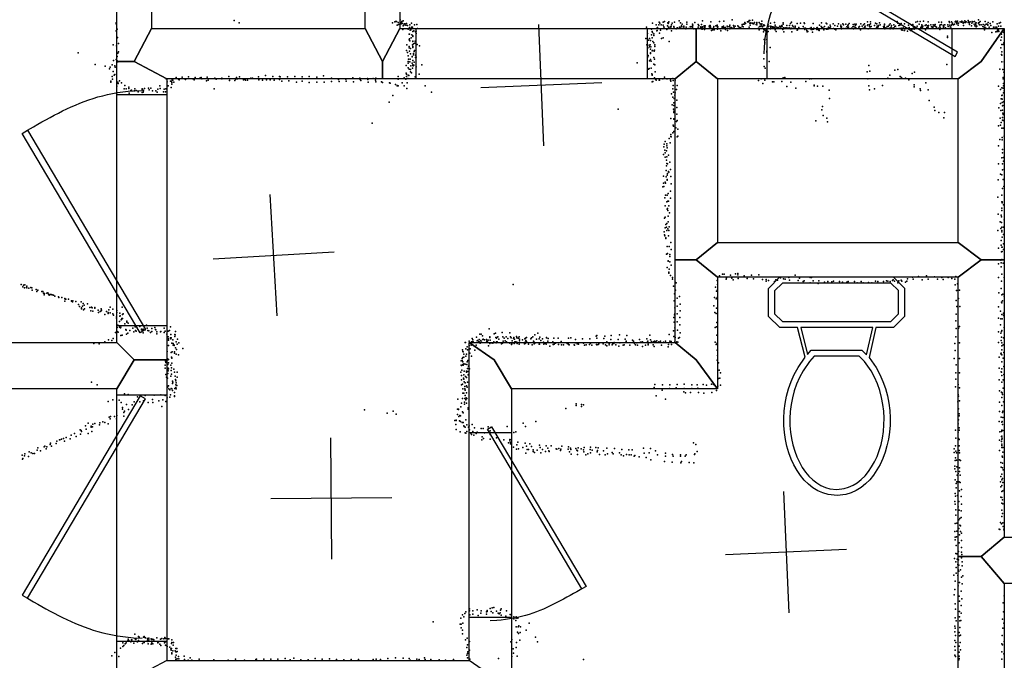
# Model space of a CAD drawing. Header units: millimetres. Extents: x 7160 to 53956, y -61034 to -3815.
# Tile 10 of 36: x 18495 to 21743, y -39020 to -36909. Entities that reach past the tile are written whole.
import ezdxf

# ---------------------------------------------------------------- set-up
doc = ezdxf.new("R2010")
doc.units = ezdxf.units.MM
for name, color, linetype in [('DOORS', 7, 'Continuous'), ('OBJECTS', 8, 'Continuous'), ('P', 9, 'Continuous'), ('PANOS', 10, 'Continuous'), ('ROOMS', 1, 'Continuous'), ('WALLS', 3, 'Continuous')]:
    doc.layers.add(name, color=color, linetype=linetype)

# ---------------------------------------------------------------- blocks, each defined once
blk = doc.blocks.new('Toilet_58')
for points in [[(-225.3, 322.7), (-187.7, 360.3)], [(-187.7, 360.3), (186.3, 360.3)], [(186.3, 360.3), (223, 323.6)], [(-179.4, 340.3), (-205.3, 314.4)], [(178, 340.3), (-179.4, 340.3)], [(203, 315.4), (178, 340.3)], [(-225.4, 230.4), (-225.3, 322.7)], [(-205.3, 314.4), (-205.4, 238.9)], [(203, 238.8), (203, 315.4)], [(223, 323.6), (223, 230.5)], [(-187.6, 193.9), (-225.4, 230.4)], [(-205.4, 238.9), (-179.5, 213.9)], [(178.1, 213.9), (203, 238.8)], [(223, 230.5), (186.4, 193.9)], [(-179.5, 213.9), (-126.8, 213.9)], [(-126.8, 213.9), (125.8, 214)], [(125.8, 214), (178.1, 213.9)], [(-129.4, 193.9), (-187.6, 193.9)], [(-104.9, 95.7), (-129.4, 193.9)], [(118.4, 194), (-119.1, 193.9)], [(-119.1, 193.9), (-96.9, 104.7)], [(97.9, 103.3), (118.4, 194)], [(128.6, 194), (106.3, 95.3)], [(186.4, 193.9), (128.6, 194)], [(-96.9, 104.7), (-84.3, 119.2)], [(-75.1, 99.2), (-90, 82.1)], [(-84.3, 119.2), (82, 119.2)], [(73.8, 99.2), (-75.1, 99.2)], [(91.7, 81.2), (73.8, 99.2)], [(82, 119.2), (97.9, 103.3)], [(0.5, -359.8), (-28.3, -356.8), (-46.1, -351.7), (-63, -344.2), (-78.8, -334.4), (-93.7, -322.7), (-107.4, -309.2), (-120, -293.9), (-131.4, -277.2), (-141.7, -259.1), (-150.6, -239.7), (-158.3, -219.2), (-164.6, -197.8), (-169.5, -175.5), (-172.9, -152.6), (-174.9, -129.1), (-175.2, -105.2), (-173.9, -81), (-170.9, -56.7), (-166.1, -32.4), (-159.5, -8.2), (-151, 15.7), (-140.6, 39.1), (-128, 62.1), (-104.9, 95.7)], [(-90, 82.1), (-111.5, 50.8), (-123, 29.5), (-132.7, 7.5), (-140.6, -14.9), (-146.8, -37.6), (-151.2, -60.5), (-154, -83.4), (-155.2, -106.2), (-154.9, -128.8), (-153, -150.9), (-149.7, -172.5), (-145.1, -193.5), (-139.1, -213.6), (-131.9, -232.7), (-123.5, -250.6), (-114, -267.3), (-103.5, -282.6), (-92, -296.4), (-79.7, -308.4), (-66.5, -318.7), (-52.6, -327.1), (-38, -333.4), (-22.8, -337.6), (0.4, -339.7)], [(0.4, -339.7), (23.7, -337.3), (38.9, -332.9), (53.5, -326.4), (67.4, -317.9), (80.5, -307.5), (92.9, -295.3), (104.4, -281.4), (114.8, -266), (124.3, -249.3), (132.7, -231.2), (139.8, -212.1), (145.8, -192), (150.4, -171.1), (153.7, -149.5), (155.5, -127.4), (155.9, -105), (154.7, -82.3), (152, -59.5), (147.6, -36.8), (141.5, -14.2), (133.7, 8), (124.1, 29.7), (112.8, 50.6), (91.7, 81.2)], [(106.3, 95.3), (129.3, 62), (141.7, 39.2), (152, 16.1), (160.4, -7.6), (166.9, -31.5), (171.6, -55.7), (174.6, -79.9), (175.9, -103.9), (175.5, -127.7), (173.6, -151.2), (170.2, -174.1), (165.3, -196.3), (159, -217.7), (151.4, -238.2), (142.5, -257.6), (132.3, -275.8), (120.9, -292.7), (108.3, -308), (94.6, -321.7), (79.9, -333.5), (64, -343.4), (47.2, -351.1), (29.4, -356.5), (0.5, -359.8)]]:
    blk.add_lwpolyline(points)
blk = doc.blocks.new('1-Standard_3D')
for points in [[(-403.982, 5.64828), (253.382, 394.931), (263.573, 377.722), (-393.791, -11.5606), (-403.982, 5.64828)], [(263.573, 377.722), (275.367, 357.142), (283.15, 343.495), (290.844, 329.879), (298.429, 316.269), (305.882, 302.642), (313.184, 288.973), (320.313, 275.239), (327.249, 261.416), (333.971, 247.479), (340.456, 233.405), (346.686, 219.17), (352.638, 204.75), (358.291, 190.121), (363.626, 175.258), (368.62, 160.139), (373.253, 144.738), (377.503, 129.032), (381.351, 112.998), (384.774, 96.6102), (387.752, 79.8457), (390.265, 62.6802), (392.29, 45.0899), (393.807, 27.0508), (395.085, -0.90191)]]:
    blk.add_lwpolyline(points)

msp = doc.modelspace()

# ---------------------------------------------------------------- linework, layer by layer
at = {"layer": 'DOORS'}
for points in [[(19802.7, -36937.9), (20564.7, -36937.9), (20564.7, -37103.1), (19802.7, -37103.1), (19802.7, -36937.9)], [(20960.5, -36937.9), (21570.1, -36937.9), (21570.1, -37103.1), (20960.5, -37103.1), (20960.5, -36937.9)], [(18815, -37917.6), (18815, -37155.6), (18980.2, -37155.6), (18980.2, -37917.6), (18815, -37917.6)], [(18815, -38958.5), (18815, -38145.7), (18980.2, -38145.7), (18980.2, -38958.5), (18815, -38958.5)], [(19977.1, -38878.8), (19977.1, -38269.2), (20116.8, -38269.2), (20116.8, -38878.8), (19977.1, -38878.8)]]:
    msp.add_lwpolyline(points, dxfattribs=at)
at = {"layer": 'P'}
for p in [(18813, -36919), (18813, -36922), (19202, -36911), (19219, -36919), (19725, -36919), (19732, -36916), (19734, -36914), (19738, -36915), (19740, -36927), (19743, -36918), (19744, -36924), (19749, -36923), (19750, -36909), (19751, -36918), (19753, -36922), (19755, -36914), (19755, -36919), (19756, -36921), (19760, -36912), (19760, -36929), (19762, -36927), (19763, -36922), (19765, -36922), (19768, -36927), (19771, -36921), (19774, -36928), (19782, -36926), (19787, -36920), (19797, -36926), (19805, -36924), (20582, -36920), (20594, -36925), (20603, -36926), (20604, -36917), (20606, -36920), (20611, -36926), (20617, -36917), (20617, -36927), (20622, -36914), (20632, -36929), (20633, -36919), (20634, -36921), (20635, -36919), (20636, -36916), (20645, -36926), (20647, -36920), (20655, -36917), (20670, -36912), (20674, -36919), (20678, -36929), (20680, -36923), (20685, -36930), (20695, -36917), (20695, -36923), (20714, -36923), (20715, -36927), (20722, -36918), (20733, -36924), (20735, -36928), (20744, -36924), (20747, -36912), (20753, -36929), (20753, -36930), (20756, -36929), (20769, -36930), (20771, -36928), (20772, -36928), (20775, -36916), (20791, -36929), (20795, -36927), (20795, -36930), (20803, -36914), (20816, -36930), (20817, -36913), (20828, -36930), (20837, -36927), (20845, -36909), (20849, -36928), (20851, -36930), (20855, -36930), (20864, -36929), (20878, -36924), (20878, -36930), (20882, -36923), (20884, -36923), (20887, -36918), (20887, -36918), (20889, -36921), (20895, -36916), (20899, -36916), (20901, -36911), (20901, -36912), (20903, -36911), (20903, -36920), (20904, -36927), (20906, -36919), (20906, -36920), (20912, -36910), (20912, -36920), (20914, -36922), (20915, -36921), (20916, -36922), (20919, -36918), (20924, -36924), (20926, -36918), (20926, -36920), (20926, -36925), (20934, -36918), (20937, -36922), (20941, -36927), (20943, -36913), (20943, -36922), (20943, -36923), (20947, -36929), (20949, -36925), (20952, -36928), (20961, -36930), (20964, -36925), (20970, -36930), (20971, -36920), (20985, -36918), (20987, -36927), (21002, -36930), (21009, -36928), (21010, -36930), (21013, -36919), (21013, -36923), (21025, -36928), (21034, -36928), (21037, -36921), (21041, -36917), (21044, -36928), (21053, -36930), (21059, -36921), (21070, -36920), (21083, -36919), (21084, -36921), (21112, -36921), (21133, -36927), (21140, -36919), (21155, -36920), (21157, -36922), (21168, -36927), (21178, -36922), (21184, -36928), (21192, -36930), (21196, -36922), (21203, -36927), (21210, -36922), (21212, -36926), (21220, -36923), (21226, -36928), (21228, -36925), (21231, -36921), (21244, -36924), (21250, -36923), (21252, -36926), (21252, -36928), (21254, -36923), (21269, -36922), (21274, -36930), (21278, -36925), (21281, -36922), (21284, -36930), (21291, -36916), (21291, -36928), (21293, -36925), (21298, -36925), (21301, -36916), (21301, -36922), (21315, -36928), (21318, -36920), (21321, -36922), (21322, -36922), (21323, -36930), (21328, -36928), (21331, -36919), (21333, -36926), (21348, -36923), (21348, -36926), (21363, -36927), (21366, -36922), (21371, -36928), (21378, -36925), (21384, -36930), (21389, -36915), (21391, -36920), (21395, -36928), (21398, -36927), (21403, -36921), (21414, -36922), (21427, -36927), (21437, -36927), (21441, -36924), (21451, -36917), (21455, -36930), (21456, -36914), (21462, -36923), (21465, -36915), (21471, -36925), (21474, -36930), (21476, -36913), (21482, -36928), (21485, -36926), (21489, -36929), (21492, -36916), (21492, -36930), (21493, -36928), (21500, -36926), (21508, -36926), (21510, -36927), (21511, -36929), (21514, -36925), (21515, -36924), (21527, -36917), (21530, -36927), (21532, -36926), (21536, -36917), (21536, -36924), (21541, -36929), (21544, -36926), (21547, -36926), (21556, -36926), (21561, -36914), (21562, -36918), (21563, -36927), (21568, -36927), (21569, -36916), (21571, -36923), (21572, -36920), (21575, -36926), (21578, -36923), (21581, -36916), (21583, -36913), (21585, -36915), (21585, -36919), (21586, -36914), (21586, -36922), (21587, -36919), (21588, -36913), (21591, -36927), (21592, -36920), (21597, -36916), (21602, -36917), (21603, -36913), (21607, -36917), (21607, -36920), (21608, -36928), (21612, -36912), (21612, -36918), (21615, -36918), (21617, -36916), (21623, -36918), (21624, -36911), (21625, -36916), (21627, -36919), (21628, -36924), (21630, -36916), (21635, -36929), (21636, -36920), (21637, -36915), (21639, -36916), (21643, -36923), (21644, -36915), (21646, -36929), (21648, -36923), (21648, -36923), (21649, -36919), (21649, -36926), (21650, -36919), (21652, -36930), (21658, -36909), (21658, -36919), (21658, -36921), (21660, -36918), (21661, -36926), (21663, -36915), (21666, -36925), (21666, -36926), (21673, -36924), (21679, -36927), (21680, -36914), (21683, -36923), (21686, -36923), (21688, -36925), (21688, -36927), (21690, -36918), (21696, -36921), (21698, -36928), (21705, -36916), (21719, -36922), (21724, -36930), (21726, -36920), (21730, -36918), (21731, -36930), (18813, -36945), (18814, -36948), (18816, -36940), (19758, -36941), (19776, -36940), (19779, -36956), (19781, -36934), (19781, -36956), (19783, -36943), (19785, -36942), (19787, -36933), (19788, -36959), (19790, -36933), (19791, -36947), (19791, -36962), (19795, -36945), (19800, -36949), (19803, -36946), (19803, -36954), (19807, -36938), (20562, -36933), (20566, -36954), (20579, -36940), (20579, -36958), (20581, -36947), (20582, -36951), (20587, -36955), (20587, -36961), (20595, -36938), (20596, -36945), (20597, -36944), (20599, -36934), (20605, -36953), (20609, -36943), (20619, -36932), (20621, -36937), (20629, -36941), (20635, -36933), (20640, -36933), (20643, -36931), (20644, -36932), (20645, -36945), (20652, -36932), (20653, -36931), (20654, -36937), (20655, -36938), (20660, -36939), (20662, -36937), (20665, -36935), (20671, -36933), (20673, -36933), (20679, -36932), (20686, -36933), (20692, -36939), (20693, -36933), (20700, -36938), (20706, -36932), (20707, -36932), (20710, -36931), (20710, -36931), (20714, -36931), (20714, -36934), (20718, -36939), (20724, -36939), (20733, -36933), (20741, -36933), (20742, -36932), (20742, -36933), (20742, -36934), (20744, -36939), (20745, -36933), (20746, -36940), (20747, -36932), (20748, -36935), (20754, -36941), (20755, -36933), (20755, -36936), (20768, -36938), (20770, -36938), (20771, -36935), (20773, -36935), (20774, -36932), (20774, -36935), (20777, -36944), (20781, -36942), (20783, -36935), (20784, -36931), (20786, -36942), (20797, -36935), (20797, -36940), (20798, -36932), (20805, -36939), (20808, -36945), (20812, -36932), (20812, -36933), (20812, -36937), (20817, -36934), (20823, -36934), (20823, -36941), (20830, -36944), (20831, -36932), (20836, -36931), (20837, -36939), (20838, -36936), (20842, -36934), (20847, -36937), (20849, -36937), (20852, -36935), (20866, -36932), (20870, -36934), (20874, -36935), (20881, -36932), (20901, -36933), (20932, -36937), (20934, -36942), (20935, -36931), (20939, -36931), (20945, -36932), (20948, -36949), (20949, -36942), (20953, -36940), (20954, -36944), (20962, -36949), (20964, -36931), (20964, -36947), (20965, -36938), (20971, -36939), (20973, -36934), (20975, -36931), (20979, -36932), (20979, -36934), (20983, -36933), (20986, -36933), (20987, -36942), (20989, -36932), (20990, -36948), (20993, -36934), (20997, -36938), (20999, -36934), (21006, -36931), (21006, -36933), (21011, -36938), (21012, -36941), (21014, -36935), (21015, -36949), (21020, -36935), (21025, -36935), (21029, -36938), (21033, -36935), (21036, -36938), (21039, -36939), (21040, -36937), (21042, -36949), (21046, -36932), (21050, -36938), (21053, -36933), (21059, -36943), (21060, -36940), (21060, -36942), (21065, -36934), (21079, -36931), (21083, -36936), (21085, -36941), (21087, -36937), (21090, -36939), (21091, -36944), (21092, -36949), (21095, -36948), (21101, -36938), (21106, -36934), (21106, -36941), (21109, -36941), (21110, -36950), (21113, -36940), (21114, -36936), (21124, -36935), (21124, -36941), (21125, -36934), (21127, -36937), (21130, -36942), (21132, -36939), (21132, -36944), (21133, -36939), (21139, -36931), (21141, -36935), (21144, -36934), (21147, -36942), (21149, -36931), (21156, -36940), (21158, -36938), (21160, -36940), (21163, -36933), (21164, -36938), (21167, -36935), (21169, -36932), (21179, -36938), (21184, -36940), (21187, -36940), (21187, -36942), (21203, -36931), (21205, -36935), (21206, -36932), (21206, -36936), (21206, -36939), (21213, -36938), (21219, -36938), (21223, -36932), (21226, -36934), (21229, -36933), (21229, -36938), (21239, -36937), (21243, -36932), (21245, -36939), (21246, -36931), (21251, -36934), (21254, -36937), (21263, -36933), (21265, -36931), (21268, -36942), (21277, -36936), (21283, -36932), (21283, -36934), (21286, -36938), (21294, -36939), (21298, -36931), (21300, -36936), (21303, -36931), (21321, -36935), (21321, -36938), (21323, -36932), (21323, -36935), (21324, -36934), (21326, -36936), (21327, -36931), (21344, -36931), (21345, -36935), (21346, -36931), (21349, -36939), (21350, -36935), (21354, -36936), (21356, -36931), (21360, -36931), (21365, -36936), (21366, -36939), (21370, -36933), (21375, -36937), (21376, -36937), (21376, -36939), (21378, -36935), (21382, -36931), (21386, -36938), (21396, -36938), (21402, -36937), (21404, -36942), (21406, -36939), (21406, -36943), (21409, -36935), (21412, -36944), (21414, -36944), (21416, -36939), (21419, -36938), (21423, -36946), (21426, -36938), (21429, -36934), (21433, -36944), (21438, -36941), (21442, -36931), (21443, -36937), (21445, -36940), (21447, -36933), (21448, -36937), (21467, -36934), (21467, -36936), (21470, -36931), (21470, -36936), (21473, -36935), (21483, -36942), (21487, -36934), (21487, -36937), (21492, -36935), (21502, -36932), (21507, -36932), (21507, -36934), (21516, -36931), (21519, -36933), (21526, -36936), (21530, -36932), (21530, -36941), (21532, -36937), (21541, -36936), (21543, -36932), (21549, -36935), (21555, -36963), (21557, -36931), (21564, -36932), (21566, -36933), (21650, -36932), (21672, -36931), (21676, -36933), (21677, -36942), (21679, -36933), (21682, -36936), (21693, -36933), (21701, -36951), (21707, -36933), (21713, -36933), (21715, -36949), (21717, -36933), (21718, -36935), (21719, -36947), (21720, -36943), (21720, -36947), (21723, -36943), (21725, -36948), (21733, -36956), (21735, -36949), (21738, -36949), (21741, -36951), (18803, -36992), (18814, -36995), (18815, -36969), (18817, -36967), (18821, -36987), (19772, -36991), (19779, -36975), (19781, -36972), (19782, -36978), (19786, -36968), (19790, -36992), (19791, -36979), (19792, -36964), (19792, -36980), (19794, -36988), (19798, -36986), (19799, -36979), (19806, -36990), (19813, -36995), (20560, -36971), (20564, -36992), (20569, -36976), (20571, -36993), (20572, -36971), (20574, -36992), (20575, -36977), (20581, -36968), (20583, -36981), (20587, -36985), (20590, -36991), (20612, -36971), (20617, -36968), (20637, -36981), (20950, -36974), (20953, -36985), (20959, -36974), (21555, -36967), (21731, -36976), (21733, -36966), (21735, -36990), (21739, -36990), (21741, -36985), (18688, -37018), (18818, -37019), (18821, -37014), (19771, -37010), (19774, -37017), (19776, -37028), (19779, -36997), (19779, -37001), (19781, -37012), (19784, -37004), (19784, -37021), (19791, -37000), (19792, -36997), (19794, -37020), (19794, -37024), (19796, -37013), (19797, -37010), (19800, -37025), (20567, -37001), (20568, -37027), (20572, -36998), (20575, -37020), (20576, -37006), (20576, -37018), (20577, -36998), (20581, -37011), (20582, -37010), (20588, -37012), (20589, -37009), (20590, -36997), (20959, -37012), (20959, -37016), (20970, -37000), (21731, -37001), (21733, -37023), (21734, -37015), (21734, -37026), (18744, -37056), (18800, -37057), (18804, -37043), (18813, -37040), (18816, -37030), (18816, -37044), (18818, -37047), (19770, -37060), (19776, -37046), (19776, -37052), (19777, -37039), (19782, -37048), (19783, -37039), (19789, -37030), (19789, -37031), (19789, -37052), (19791, -37057), (19791, -37060), (19792, -37043), (19795, -37059), (19796, -37049), (19800, -37033), (19803, -37032), (19821, -37057), (20532, -37051), (20567, -37031), (20572, -37044), (20576, -37040), (20578, -37045), (20586, -37033), (20587, -37055), (20589, -37039), (20590, -37057), (20949, -37038), (20967, -37046), (21296, -37060), (21553, -37056), (21734, -37048), (21742, -37047), (18777, -37062), (18791, -37071), (18793, -37065), (18803, -37079), (18806, -37091), (18809, -37061), (18809, -37089), (18810, -37065), (19306, -37093), (19770, -37085), (19771, -37088), (19776, -37067), (19776, -37091), (19778, -37093), (19779, -37072), (19784, -37073), (19784, -37081), (19785, -37061), (19787, -37084), (19790, -37068), (19793, -37061), (19802, -37064), (19812, -37088), (20569, -37072), (20571, -37069), (20578, -37068), (20580, -37087), (20581, -37089), (20581, -37092), (20591, -37081), (20951, -37063), (20954, -37068), (21290, -37080), (21299, -37078), (21365, -37092), (21382, -37075), (21391, -37073), (21439, -37086), (21446, -37082), (21728, -37072), (21738, -37073), (21741, -37082), (18795, -37111), (18795, -37115), (18800, -37096), (18801, -37105), (18817, -37118), (18818, -37114), (18819, -37119), (18824, -37110), (18830, -37117), (18978, -37103), (18981, -37113), (18992, -37111), (18995, -37111), (18997, -37116), (18997, -37121), (18998, -37106), (19000, -37108), (19003, -37114), (19011, -37099), (19018, -37105), (19021, -37107), (19031, -37098), (19041, -37105), (19042, -37106), (19052, -37097), (19066, -37104), (19070, -37107), (19073, -37099), (19090, -37100), (19093, -37099), (19095, -37103), (19111, -37110), (19113, -37098), (19116, -37108), (19138, -37101), (19143, -37105), (19161, -37101), (19162, -37104), (19185, -37096), (19187, -37109), (19188, -37103), (19204, -37109), (19208, -37105), (19210, -37099), (19213, -37104), (19220, -37097), (19233, -37107), (19235, -37105), (19240, -37108), (19246, -37108), (19257, -37101), (19259, -37102), (19263, -37101), (19282, -37097), (19284, -37107), (19296, -37108), (19309, -37107), (19321, -37107), (19330, -37096), (19334, -37108), (19352, -37096), (19352, -37106), (19354, -37097), (19359, -37111), (19378, -37097), (19383, -37110), (19402, -37096), (19408, -37115), (19426, -37111), (19427, -37097), (19450, -37096), (19450, -37116), (19475, -37098), (19475, -37114), (19497, -37094), (19499, -37115), (19523, -37101), (19523, -37112), (19546, -37106), (19548, -37112), (19571, -37105), (19572, -37111), (19594, -37100), (19596, -37113), (19617, -37101), (19618, -37106), (19620, -37109), (19642, -37102), (19643, -37106), (19644, -37114), (19661, -37102), (19668, -37108), (19669, -37101), (19669, -37113), (19688, -37113), (19692, -37116), (19715, -37117), (19717, -37118), (19734, -37122), (19740, -37125), (19743, -37096), (19743, -37105), (19756, -37117), (19763, -37100), (19768, -37105), (19771, -37096), (19773, -37117), (19775, -37102), (19799, -37097), (20581, -37113), (20583, -37112), (20589, -37100), (20592, -37105), (20594, -37108), (20604, -37108), (20605, -37108), (20616, -37104), (20622, -37098), (20629, -37104), (20630, -37104), (20641, -37108), (20643, -37111), (20649, -37102), (20650, -37109), (20650, -37125), (20657, -37108), (20932, -37109), (20941, -37103), (20946, -37119), (20953, -37108), (20978, -37113), (20982, -37113), (21009, -37112), (21013, -37100), (21019, -37099), (21039, -37115), (21088, -37112), (21100, -37103), (21106, -37103), (21115, -37124), (21293, -37103), (21341, -37125), (21359, -37101), (21399, -37096), (21404, -37099), (21417, -37101), (21428, -37107), (21445, -37123), (21484, -37117), (21739, -37099), (21739, -37104), (21740, -37119), (18815, -37128), (18839, -37136), (18842, -37126), (18846, -37137), (18855, -37131), (18855, -37135), (18856, -37151), (18861, -37142), (18864, -37141), (18873, -37143), (18874, -37136), (18879, -37142), (18885, -37146), (18899, -37137), (18899, -37139), (18899, -37149), (18901, -37140), (18902, -37147), (18903, -37143), (18903, -37143), (18906, -37135), (18919, -37134), (18922, -37140), (18927, -37134), (18933, -37143), (18944, -37143), (18948, -37148), (18950, -37138), (18957, -37127), (18958, -37135), (18969, -37146), (18971, -37138), (18976, -37146), (18977, -37137), (18984, -37127), (18994, -37132), (19136, -37137), (19740, -37127), (19743, -37127), (19763, -37127), (19772, -37135), (19832, -37127), (19853, -37148), (20645, -37153), (20649, -37137), (20651, -37147), (20656, -37157), (20657, -37150), (20661, -37139), (20663, -37126), (21025, -37129), (21055, -37134), (21116, -37127), (21126, -37128), (21144, -37128), (21165, -37141), (21296, -37127), (21298, -37140), (21315, -37137), (21445, -37130), (21465, -37137), (21466, -37142), (21491, -37140), (21724, -37128), (21730, -37139), (21734, -37133), (21736, -37157), (21739, -37134), (21740, -37127), (21740, -37150), (21742, -37143), (19714, -37180), (19726, -37158), (20647, -37189), (20649, -37164), (20652, -37183), (20654, -37168), (20662, -37174), (21166, -37168), (21495, -37175), (21730, -37185), (21732, -37169), (21734, -37170), (21735, -37158), (21736, -37171), (21736, -37182), (21740, -37179), (20469, -37204), (20651, -37204), (20652, -37210), (20653, -37191), (20653, -37214), (20656, -37216), (20662, -37198), (20662, -37220), (21141, -37206), (21143, -37195), (21511, -37197), (21513, -37208), (21527, -37215), (21545, -37215), (21725, -37199), (21731, -37208), (21737, -37192), (21737, -37207), (21738, -37191), (21738, -37217), (21739, -37221), (19657, -37250), (20643, -37234), (20652, -37237), (20653, -37235), (20661, -37244), (20664, -37241), (21121, -37242), (21145, -37224), (21157, -37233), (21159, -37245), (21543, -37232), (21729, -37233), (21732, -37248), (21737, -37231), (21737, -37240), (21739, -37241), (20643, -37287), (20649, -37282), (20650, -37256), (20651, -37260), (20653, -37277), (20659, -37265), (20666, -37269), (21723, -37259), (21730, -37256), (21734, -37266), (21739, -37266), (20621, -37319), (20624, -37310), (20629, -37318), (20637, -37300), (20640, -37314), (20643, -37294), (20644, -37295), (20663, -37295), (20666, -37293), (21728, -37304), (21736, -37297), (21736, -37305), (21742, -37292), (20619, -37328), (20623, -37339), (20624, -37347), (20628, -37341), (20629, -37324), (20631, -37331), (21723, -37324), (21737, -37337), (21737, -37347), (20618, -37353), (20624, -37362), (20628, -37372), (20629, -37361), (20629, -37383), (20632, -37384), (20635, -37355), (20639, -37378), (21723, -37384), (21735, -37364), (21737, -37384), (21740, -37363), (21740, -37375), (20627, -37406), (20628, -37390), (20632, -37416), (20635, -37409), (20636, -37411), (20642, -37402), (21737, -37404), (21742, -37401), (20618, -37424), (20618, -37448), (20624, -37444), (20625, -37448), (20627, -37427), (20631, -37421), (20631, -37435), (20631, -37438), (20643, -37426), (20644, -37450), (21722, -37437), (21730, -37418), (21734, -37420), (21739, -37435), (20616, -37460), (20619, -37459), (20634, -37482), (20641, -37474), (21737, -37465), (21741, -37459), (20623, -37496), (20625, -37487), (20629, -37509), (20631, -37487), (20633, -37507), (20635, -37507), (20641, -37497), (21721, -37494), (21735, -37487), (21735, -37509), (21736, -37509), (21736, -37512), (20624, -37522), (20630, -37533), (20632, -37531), (20633, -37538), (20636, -37522), (20638, -37545), (21734, -37538), (21735, -37530), (21740, -37519), (20622, -37563), (20624, -37560), (20629, -37580), (20634, -37556), (20634, -37575), (21722, -37550), (21729, -37575), (21732, -37553), (21733, -37558), (21733, -37577), (21742, -37568), (20621, -37608), (20624, -37595), (20626, -37584), (20628, -37592), (20629, -37604), (20633, -37598), (20636, -37603), (20637, -37591), (21721, -37603), (21731, -37597), (21734, -37592), (21734, -37608), (21735, -37603), (21740, -37592), (20622, -37618), (20623, -37621), (20626, -37628), (20626, -37630), (20635, -37621), (20643, -37643), (21732, -37637), (21736, -37625), (21740, -37617), (20631, -37656), (20637, -37656), (20637, -37656), (20644, -37666), (21724, -37662), (21732, -37652), (21733, -37674), (21734, -37658), (21736, -37658), (21736, -37673), (21740, -37647), (21740, -37666), (20628, -37681), (20630, -37680), (20632, -37679), (20634, -37703), (20634, -37705), (20639, -37683), (20639, -37689), (20639, -37707), (21731, -37701), (21732, -37710), (21735, -37699), (20630, -37725), (20636, -37741), (20637, -37731), (20644, -37718), (21724, -37713), (21732, -37723), (21739, -37711), (20636, -37744), (20641, -37752), (20648, -37759), (20648, -37764), (20657, -37774), (20796, -37768), (20803, -37753), (20813, -37747), (20819, -37748), (20825, -37764), (20826, -37760), (20840, -37751), (20844, -37761), (20848, -37766), (20856, -37746), (20864, -37745), (20864, -37750), (20865, -37762), (20885, -37753), (20894, -37762), (20909, -37751), (20915, -37763), (20933, -37750), (20945, -37765), (20957, -37765), (20957, -37770), (20965, -37768), (20985, -37772), (20989, -37766), (20994, -37767), (21004, -37760), (21014, -37763), (21020, -37764), (21032, -37758), (21034, -37767), (21053, -37751), (21063, -37768), (21067, -37761), (21079, -37772), (21082, -37769), (21102, -37758), (21107, -37759), (21112, -37769), (21131, -37769), (21150, -37774), (21161, -37772), (21174, -37773), (21179, -37770), (21199, -37772), (21209, -37774), (21223, -37774), (21228, -37772), (21249, -37772), (21270, -37772), (21295, -37775), (21318, -37770), (21325, -37772), (21344, -37772), (21354, -37769), (21358, -37771), (21366, -37772), (21374, -37768), (21376, -37766), (21381, -37771), (21395, -37769), (21403, -37767), (21405, -37770), (21417, -37774), (21421, -37770), (21423, -37763), (21440, -37757), (21442, -37764), (21460, -37755), (21472, -37766), (21486, -37753), (21491, -37764), (21512, -37756), (21522, -37764), (21537, -37758), (21541, -37765), (21558, -37758), (21570, -37762), (21580, -37764), (21583, -37755), (21723, -37758), (21733, -37771), (21735, -37748), (21742, -37758), (18499, -37782), (18505, -37789), (18507, -37784), (18511, -37792), (18512, -37783), (18517, -37791), (18518, -37787), (18518, -37793), (18525, -37794), (18531, -37791), (18535, -37793), (18536, -37800), (18549, -37798), (18551, -37805), (18554, -37800), (18568, -37805), (18571, -37805), (20122, -37781), (20651, -37787), (20658, -37800), (20660, -37776), (20790, -37790), (20793, -37803), (20797, -37782), (20797, -37799), (21102, -37776), (21129, -37778), (21257, -37776), (21277, -37776), (21306, -37776), (21392, -37776), (21581, -37783), (21585, -37801), (21588, -37779), (21595, -37800), (21732, -37795), (18573, -37810), (18575, -37816), (18577, -37811), (18584, -37810), (18588, -37809), (18590, -37813), (18592, -37817), (18595, -37814), (18599, -37814), (18602, -37816), (18606, -37817), (18610, -37820), (18623, -37822), (18624, -37824), (18634, -37824), (18643, -37828), (18643, -37836), (18645, -37830), (18647, -37830), (18656, -37830), (18665, -37835), (18666, -37837), (18669, -37839), (18670, -37835), (18680, -37838), (18697, -37839), (20654, -37835), (20655, -37812), (20663, -37827), (20671, -37821), (20787, -37824), (20792, -37829), (20796, -37824), (21584, -37834), (21592, -37828), (21725, -37809), (21733, -37840), (21734, -37816), (21737, -37835), (21738, -37813), (21742, -37820), (18689, -37848), (18692, -37854), (18698, -37858), (18699, -37862), (18702, -37853), (18704, -37844), (18705, -37865), (18707, -37850), (18708, -37862), (18718, -37845), (18726, -37857), (18729, -37868), (18731, -37856), (18734, -37858), (18736, -37869), (18742, -37857), (18743, -37860), (18753, -37866), (18760, -37870), (18762, -37869), (18763, -37862), (18764, -37866), (18781, -37871), (18789, -37865), (18793, -37856), (18802, -37863), (18815, -37867), (18833, -37856), (20656, -37858), (20664, -37853), (20673, -37846), (20673, -37868), (20784, -37852), (20793, -37860), (21586, -37854), (21596, -37854), (21724, -37855), (21730, -37869), (21734, -37842), (18755, -37874), (18776, -37880), (18786, -37874), (18787, -37877), (18793, -37875), (18802, -37878), (18804, -37883), (18814, -37888), (18814, -37893), (18815, -37874), (18824, -37903), (18825, -37876), (18825, -37886), (18826, -37885), (18829, -37898), (18830, -37897), (18832, -37894), (18834, -37880), (18834, -37894), (18836, -37878), (18848, -37902), (20653, -37890), (20655, -37882), (20656, -37878), (20663, -37878), (20664, -37905), (20672, -37890), (20788, -37874), (20792, -37877), (21583, -37901), (21584, -37879), (21723, -37892), (21731, -37895), (21734, -37880), (21736, -37895), (21740, -37876), (21740, -37883), (21742, -37888), (18816, -37923), (18816, -37937), (18818, -37916), (18824, -37922), (18827, -37924), (18828, -37922), (18842, -37911), (18845, -37930), (18846, -37932), (18848, -37906), (18852, -37909), (18858, -37933), (18868, -37925), (18876, -37921), (18877, -37921), (18877, -37933), (18879, -37935), (18891, -37920), (18896, -37929), (18896, -37931), (18900, -37932), (18902, -37929), (18909, -37931), (18913, -37916), (18915, -37926), (18917, -37933), (18921, -37934), (18930, -37927), (18931, -37937), (18940, -37923), (18943, -37930), (18944, -37931), (18960, -37936), (18960, -37937), (18971, -37925), (18975, -37935), (18984, -37935), (18989, -37933), (18992, -37921), (19009, -37937), (20043, -37928), (20651, -37934), (20654, -37906), (20656, -37924), (20665, -37932), (20672, -37914), (20789, -37923), (20793, -37921), (20794, -37907), (21584, -37927), (21592, -37925), (21595, -37920), (21730, -37914), (21733, -37936), (21735, -37933), (21742, -37923), (18776, -37970), (18788, -37964), (18799, -37966), (18803, -37960), (18811, -37940), (18815, -37939), (18819, -37939), (18828, -37950), (18833, -37949), (18847, -37945), (18851, -37942), (18871, -37938), (18902, -37941), (18926, -37940), (18947, -37938), (18947, -37944), (18959, -37938), (18971, -37940), (18980, -37945), (18984, -37954), (18985, -37961), (18986, -37965), (18992, -37957), (18993, -37946), (18993, -37961), (18994, -37957), (19000, -37964), (19006, -37946), (19006, -37953), (19008, -37948), (19015, -37962), (19977, -37968), (19985, -37970), (19987, -37960), (19988, -37970), (19990, -37964), (20002, -37955), (20004, -37967), (20005, -37966), (20009, -37969), (20010, -37963), (20013, -37945), (20016, -37966), (20017, -37945), (20021, -37951), (20022, -37963), (20024, -37962), (20028, -37964), (20034, -37963), (20036, -37968), (20038, -37970), (20040, -37965), (20046, -37954), (20046, -37956), (20047, -37965), (20060, -37944), (20064, -37942), (20065, -37956), (20067, -37959), (20067, -37970), (20069, -37956), (20070, -37970), (20072, -37954), (20075, -37962), (20086, -37940), (20088, -37954), (20090, -37968), (20093, -37958), (20096, -37967), (20099, -37954), (20105, -37960), (20111, -37941), (20114, -37954), (20116, -37957), (20119, -37967), (20124, -37960), (20125, -37956), (20127, -37962), (20134, -37953), (20135, -37957), (20139, -37959), (20142, -37954), (20143, -37962), (20143, -37967), (20153, -37964), (20161, -37961), (20163, -37958), (20164, -37966), (20166, -37956), (20166, -37969), (20181, -37961), (20183, -37957), (20187, -37954), (20190, -37968), (20194, -37948), (20200, -37962), (20204, -37942), (20208, -37961), (20210, -37955), (20214, -37966), (20219, -37961), (20232, -37957), (20233, -37956), (20237, -37968), (20238, -37960), (20257, -37958), (20271, -37959), (20281, -37969), (20305, -37959), (20313, -37957), (20328, -37963), (20351, -37961), (20375, -37961), (20396, -37952), (20398, -37950), (20399, -37958), (20422, -37960), (20425, -37952), (20445, -37963), (20446, -37950), (20469, -37963), (20473, -37947), (20492, -37962), (20495, -37968), (20498, -37950), (20516, -37965), (20519, -37968), (20539, -37963), (20563, -37961), (20566, -37970), (20567, -37968), (20573, -37949), (20575, -37964), (20579, -37969), (20589, -37968), (20593, -37969), (20596, -37967), (20603, -37970), (20609, -37968), (20625, -37968), (20637, -37946), (20639, -37968), (20644, -37969), (20653, -37953), (20657, -37956), (20662, -37970), (20668, -37959), (20671, -37956), (20673, -37941), (20794, -37949), (21583, -37954), (21724, -37938), (21731, -37942), (21732, -37966), (21733, -37955), (21740, -37957), (18739, -37976), (18757, -37977), (18981, -38002), (18985, -37983), (18997, -37975), (19001, -37976), (19001, -37981), (19002, -37979), (19004, -37981), (19004, -37983), (19009, -37990), (19011, -37971), (19012, -37996), (19014, -37978), (19020, -37974), (19033, -37993), (19955, -37997), (19956, -38002), (19964, -37973), (19965, -37973), (19966, -37994), (19971, -37987), (19972, -37997), (19977, -37983), (19981, -37994), (19984, -37981), (19991, -37971), (19996, -37998), (20001, -37982), (20012, -37972), (20014, -37975), (20018, -37972), (20033, -37973), (20041, -37984), (20046, -37976), (20051, -37974), (20055, -37975), (20059, -37971), (20066, -37974), (20084, -37977), (20087, -37975), (20100, -37971), (20102, -37973), (20112, -37975), (20117, -37979), (20118, -37977), (20126, -37976), (20128, -37971), (20131, -37971), (20135, -37972), (20136, -37973), (20136, -37976), (20142, -37978), (20160, -37977), (20161, -37976), (20162, -37972), (20162, -37976), (20164, -37974), (20173, -37978), (20185, -37980), (20192, -37972), (20192, -37977), (20196, -37974), (20208, -37978), (20209, -37978), (20223, -37972), (20224, -37978), (20228, -37975), (20231, -37978), (20243, -37985), (20253, -37971), (20255, -37979), (20256, -37979), (20258, -37978), (20262, -37975), (20272, -37979), (20282, -37980), (20289, -37980), (20301, -37976), (20304, -37976), (20305, -37979), (20307, -37980), (20324, -37980), (20325, -37981), (20327, -37974), (20334, -37977), (20338, -37978), (20354, -37975), (20358, -37981), (20363, -37980), (20374, -37979), (20378, -37975), (20382, -37981), (20397, -37979), (20399, -37980), (20403, -37979), (20405, -37977), (20419, -37977), (20427, -37980), (20432, -37971), (20432, -37984), (20439, -37976), (20439, -37980), (20449, -37980), (20451, -37976), (20455, -37976), (20456, -37973), (20461, -37980), (20471, -37985), (20474, -37974), (20485, -37981), (20489, -37980), (20495, -37972), (20507, -37981), (20519, -37971), (20520, -37972), (20523, -37976), (20526, -37980), (20530, -37974), (20533, -37981), (20543, -37972), (20546, -37972), (20549, -37971), (20549, -37986), (20559, -37981), (20568, -37978), (20568, -37980), (20584, -37980), (20585, -37971), (20588, -37986), (20612, -37981), (20612, -37982), (20618, -37972), (20634, -37987), (20635, -37979), (20645, -37979), (20656, -37971), (20666, -37972), (20789, -37972), (20792, -37979), (20796, -37975), (20796, -37998), (21580, -37976), (21581, -37999), (21595, -37974), (21724, -37973), (21734, -37984), (21734, -37997), (21735, -37974), (21739, -37980), (18976, -38034), (18977, -38032), (18982, -38027), (18983, -38030), (18985, -38029), (18994, -38006), (18995, -38021), (18997, -38023), (18997, -38024), (18998, -38004), (19005, -38003), (19005, -38008), (19011, -38011), (19018, -38013), (19951, -38033), (19954, -38026), (19954, -38032), (19956, -38022), (19958, -38004), (19960, -38011), (19960, -38011), (19960, -38021), (19966, -38018), (19969, -38011), (19973, -38032), (19980, -38008), (19985, -38018), (20796, -38031), (20797, -38016), (21577, -38026), (21595, -38026), (21726, -38021), (21731, -38010), (21732, -38008), (21735, -38013), (21739, -38024), (21741, -38006), (18974, -38057), (18975, -38048), (18977, -38035), (18977, -38039), (18982, -38064), (18983, -38045), (18984, -38057), (18984, -38066), (18985, -38059), (18986, -38040), (18993, -38047), (18994, -38065), (18995, -38056), (18996, -38041), (19003, -38061), (19951, -38048), (19952, -38049), (19953, -38064), (19956, -38045), (19957, -38037), (19958, -38047), (19960, -38043), (19961, -38067), (19964, -38044), (19969, -38067), (19970, -38045), (19971, -38036), (19972, -38058), (19975, -38051), (19979, -38059), (20800, -38040), (20802, -38064), (21584, -38046), (21726, -38057), (21734, -38059), (21735, -38036), (21741, -38052), (18977, -38078), (18979, -38087), (18982, -38090), (18983, -38075), (18993, -38084), (18995, -38077), (19005, -38071), (19007, -38084), (19009, -38095), (19010, -38099), (19014, -38070), (19014, -38087), (19950, -38070), (19952, -38081), (19952, -38096), (19959, -38090), (19960, -38079), (19960, -38094), (19965, -38085), (19969, -38070), (19969, -38088), (19972, -38068), (19974, -38079), (20800, -38091), (20804, -38090), (20807, -38073), (21583, -38073), (21583, -38094), (21595, -38073), (21726, -38096), (21732, -38069), (21733, -38070), (21734, -38081), (21739, -38096), (21741, -38078), (21742, -38099), (18732, -38104), (18750, -38112), (18982, -38120), (18985, -38116), (18987, -38125), (18990, -38129), (18994, -38124), (18996, -38126), (18999, -38100), (18999, -38108), (18999, -38131), (19000, -38104), (19006, -38124), (19010, -38112), (19010, -38121), (19011, -38106), (19011, -38125), (19013, -38115), (19952, -38112), (19955, -38110), (19956, -38125), (19961, -38102), (19963, -38118), (19963, -38125), (19964, -38106), (19964, -38130), (19969, -38116), (19971, -38120), (19972, -38103), (20588, -38121), (20590, -38111), (20614, -38130), (20615, -38112), (20638, -38124), (20639, -38112), (20660, -38122), (20663, -38111), (20687, -38110), (20687, -38124), (20712, -38112), (20712, -38124), (20730, -38112), (20732, -38123), (20749, -38111), (20760, -38113), (20777, -38110), (20783, -38111), (20793, -38131), (20798, -38117), (20807, -38113), (21582, -38119), (21591, -38111), (21595, -38122), (21727, -38132), (21735, -38104), (21739, -38123), (18802, -38162), (18823, -38163), (18840, -38142), (18853, -38144), (18883, -38152), (18909, -38147), (18933, -38161), (18938, -38146), (18960, -38145), (18967, -38162), (18975, -38148), (18981, -38155), (18990, -38153), (18992, -38145), (19005, -38138), (19005, -38149), (19005, -38151), (19940, -38159), (19955, -38157), (19956, -38140), (19960, -38140), (19963, -38157), (19964, -38148), (19966, -38162), (19968, -38155), (19969, -38139), (19970, -38157), (20594, -38149), (20625, -38159), (20685, -38135), (20691, -38139), (20708, -38138), (20734, -38138), (20752, -38140), (20778, -38138), (21591, -38144), (21592, -38150), (21733, -38136), (21733, -38138), (21734, -38154), (21736, -38139), (21737, -38144), (18787, -38167), (18829, -38170), (18834, -38187), (18834, -38192), (18847, -38177), (18854, -38194), (18866, -38178), (18872, -38168), (18891, -38168), (18903, -38165), (18918, -38170), (18934, -38170), (18954, -38165), (18964, -38184), (18977, -38167), (19632, -38195), (19939, -38192), (19942, -38192), (19942, -38194), (19950, -38185), (19952, -38173), (19962, -38169), (19962, -38176), (19969, -38173), (19974, -38188), (19974, -38192), (20296, -38190), (20330, -38175), (20330, -38180), (20348, -38177), (20348, -38184), (20355, -38178), (21589, -38168), (21592, -38191), (21595, -38165), (21727, -38169), (21734, -38180), (21740, -38168), (18790, -38219), (18793, -38224), (18794, -38217), (18807, -38217), (18814, -38224), (18815, -38213), (18838, -38204), (18838, -38216), (18840, -38199), (19707, -38206), (19727, -38199), (19737, -38209), (19934, -38229), (19939, -38210), (19943, -38217), (19947, -38213), (19949, -38215), (19955, -38201), (19958, -38205), (19966, -38228), (21592, -38228), (21594, -38208), (21594, -38215), (21727, -38200), (21732, -38219), (21737, -38203), (21738, -38199), (21738, -38220), (18694, -38261), (18712, -38247), (18714, -38258), (18720, -38239), (18730, -38249), (18730, -38252), (18735, -38251), (18736, -38242), (18742, -38240), (18758, -38244), (18759, -38238), (18769, -38234), (18775, -38237), (18786, -38241), (19930, -38230), (19933, -38243), (19934, -38230), (19934, -38259), (19945, -38231), (19949, -38233), (19954, -38236), (19958, -38237), (19960, -38248), (19961, -38250), (19964, -38252), (19970, -38244), (19975, -38252), (19977, -38247), (19978, -38261), (19987, -38243), (19995, -38254), (20017, -38256), (20023, -38256), (20040, -38251), (20050, -38252), (20103, -38250), (20155, -38239), (20163, -38250), (20197, -38233), (21582, -38262), (21590, -38241), (21594, -38254), (21594, -38262), (21726, -38233), (21734, -38235), (21735, -38262), (21736, -38233), (21737, -38243), (18626, -38294), (18627, -38294), (18633, -38291), (18639, -38289), (18648, -38286), (18661, -38290), (18664, -38278), (18675, -38273), (18681, -38283), (18695, -38275), (18697, -38263), (18699, -38266), (18721, -38273), (18733, -38266), (19948, -38267), (19964, -38270), (19966, -38272), (19970, -38266), (19983, -38272), (19985, -38276), (19990, -38266), (19993, -38278), (20000, -38273), (20004, -38268), (20019, -38294), (20020, -38284), (20025, -38289), (20028, -38271), (20047, -38264), (20047, -38276), (20047, -38291), (20063, -38269), (20067, -38287), (20092, -38294), (20112, -38292), (20117, -38293), (20125, -38269), (20131, -38267), (21583, -38288), (21591, -38268), (21592, -38289), (21594, -38292), (21728, -38267), (21733, -38266), (21733, -38283), (21734, -38282), (21734, -38292), (21735, -38263), (21735, -38291), (21736, -38288), (21738, -38263), (18555, -38320), (18575, -38317), (18578, -38315), (18582, -38323), (18584, -38317), (18595, -38309), (18596, -38305), (18600, -38315), (18615, -38306), (18617, -38298), (18642, -38298), (20107, -38304), (20112, -38297), (20114, -38302), (20114, -38307), (20124, -38318), (20134, -38324), (20135, -38310), (20138, -38301), (20140, -38323), (20154, -38319), (20162, -38305), (20167, -38315), (20169, -38326), (20173, -38325), (20178, -38307), (20183, -38316), (20189, -38327), (20209, -38311), (20212, -38319), (20219, -38326), (20231, -38313), (20237, -38321), (20248, -38313), (20264, -38323), (20267, -38324), (20273, -38322), (20280, -38324), (20283, -38315), (20304, -38324), (20305, -38317), (20312, -38321), (20313, -38326), (20329, -38322), (20337, -38320), (20347, -38323), (20354, -38327), (20357, -38319), (20376, -38326), (20378, -38318), (20395, -38319), (20403, -38320), (20432, -38321), (20457, -38322), (20481, -38326), (20504, -38327), (20515, -38327), (20553, -38321), (20575, -38322), (20717, -38304), (20725, -38309), (21577, -38323), (21582, -38313), (21594, -38313), (21727, -38295), (21733, -38299), (21734, -38312), (21735, -38308), (21735, -38319), (21738, -38319), (18503, -38344), (18504, -38357), (18505, -38355), (18511, -38346), (18512, -38340), (18524, -38349), (18526, -38333), (18532, -38336), (18538, -38339), (18543, -38339), (18552, -38328), (18563, -38330), (20164, -38338), (20189, -38332), (20193, -38335), (20202, -38328), (20214, -38336), (20229, -38332), (20240, -38330), (20241, -38332), (20279, -38329), (20308, -38333), (20314, -38341), (20333, -38328), (20335, -38330), (20335, -38342), (20356, -38333), (20362, -38343), (20369, -38340), (20378, -38337), (20383, -38328), (20400, -38333), (20401, -38329), (20407, -38342), (20421, -38330), (20426, -38343), (20434, -38340), (20449, -38335), (20452, -38340), (20473, -38336), (20479, -38343), (20487, -38346), (20496, -38342), (20505, -38343), (20512, -38343), (20522, -38347), (20524, -38345), (20538, -38350), (20555, -38338), (20561, -38352), (20571, -38336), (20592, -38330), (20599, -38343), (20625, -38338), (20625, -38348), (20648, -38342), (20650, -38348), (20674, -38343), (20674, -38348), (20690, -38348), (20693, -38343), (20721, -38342), (20722, -38340), (20730, -38332), (21577, -38335), (21582, -38353), (21583, -38331), (21585, -38336), (21590, -38336), (21594, -38329), (21595, -38337), (21727, -38329), (21736, -38347), (21737, -38351), (21738, -38334), (20577, -38360), (20622, -38365), (20647, -38367), (20676, -38369), (20678, -38365), (20703, -38368), (20718, -38369), (21580, -38380), (21580, -38389), (21581, -38362), (21585, -38361), (21586, -38383), (21595, -38360), (21595, -38386), (21598, -38362), (21731, -38368), (21732, -38384), (21737, -38371), (21737, -38386), (21739, -38392), (21583, -38398), (21587, -38410), (21590, -38405), (21595, -38398), (21597, -38410), (21731, -38415), (21734, -38407), (21737, -38421), (21581, -38425), (21584, -38438), (21584, -38452), (21586, -38432), (21594, -38432), (21597, -38434), (21602, -38457), (21730, -38432), (21731, -38449), (21735, -38425), (21735, -38444), (21738, -38434), (21742, -38456), (21581, -38470), (21582, -38479), (21588, -38477), (21595, -38462), (21600, -38480), (21731, -38483), (21735, -38464), (21735, -38484), (21738, -38462), (21579, -38497), (21581, -38506), (21590, -38515), (21593, -38497), (21601, -38506), (21735, -38502), (21737, -38491), (21738, -38505), (21583, -38524), (21583, -38542), (21594, -38526), (21596, -38553), (21600, -38528), (21600, -38550), (21734, -38525), (21734, -38546), (21737, -38536), (21581, -38569), (21586, -38568), (21593, -38557), (21593, -38586), (21596, -38575), (21598, -38577), (21730, -38566), (21733, -38570), (21738, -38567), (21739, -38579), (21579, -38596), (21581, -38614), (21585, -38613), (21586, -38595), (21595, -38607), (21598, -38596), (21602, -38601), (21726, -38588), (21728, -38589), (21741, -38588), (21742, -38593), (21581, -38623), (21584, -38642), (21594, -38633), (21601, -38625), (21602, -38649), (21583, -38668), (21586, -38669), (21592, -38662), (21601, -38664), (21602, -38683), (21603, -38672), (21578, -38685), (21583, -38696), (21584, -38714), (21587, -38687), (21589, -38705), (21592, -38689), (21593, -38707), (21604, -38696), (21604, -38709), (21576, -38740), (21584, -38733), (21589, -38741), (21590, -38722), (21593, -38727), (21598, -38722), (21601, -38746), (21606, -38742), (21581, -38760), (21591, -38775), (21595, -38764), (21604, -38768), (21577, -38805), (21580, -38787), (21594, -38809), (21600, -38792), (21742, -38808), (20059, -38846), (21581, -38834), (21595, -38826), (21600, -38840), (21603, -38818), (21739, -38831), (19955, -38870), (19960, -38877), (19963, -38866), (19966, -38861), (19978, -38857), (19979, -38851), (19980, -38870), (19990, -38857), (19990, -38868), (20004, -38854), (20007, -38873), (20016, -38865), (20017, -38857), (20034, -38861), (20035, -38868), (20037, -38856), (20037, -38859), (20047, -38850), (20050, -38859), (20053, -38847), (20055, -38864), (20068, -38858), (20073, -38865), (20076, -38867), (20080, -38864), (20081, -38855), (20083, -38851), (20083, -38872), (20098, -38875), (20101, -38857), (20113, -38869), (20117, -38872), (20125, -38877), (20132, -38877), (21582, -38852), (21595, -38860), (21595, -38877), (21600, -38865), (21740, -38861), (19859, -38894), (19948, -38901), (19950, -38881), (19951, -38901), (19956, -38898), (20125, -38882), (20125, -38884), (20131, -38889), (20132, -38882), (20132, -38910), (20138, -38881), (20139, -38910), (20141, -38907), (20147, -38910), (20175, -38898), (21579, -38908), (21581, -38880), (21584, -38890), (21596, -38890), (21599, -38889), (21737, -38885), (21741, -38898), (18874, -38934), (18887, -38942), (18889, -38944), (18903, -38944), (18904, -38943), (18905, -38942), (19951, -38913), (19955, -38921), (19955, -38933), (20137, -38928), (20140, -38932), (20146, -38929), (20165, -38921), (20196, -38944), (21579, -38927), (21581, -38914), (21582, -38939), (21594, -38929), (21595, -38940), (21596, -38912), (21598, -38937), (21736, -38939), (21738, -38915), (18835, -38963), (18835, -38975), (18838, -38972), (18843, -38966), (18846, -38963), (18850, -38957), (18852, -38955), (18853, -38951), (18855, -38955), (18861, -38959), (18863, -38953), (18865, -38953), (18871, -38964), (18876, -38950), (18878, -38948), (18878, -38952), (18881, -38958), (18883, -38960), (18886, -38955), (18900, -38965), (18903, -38960), (18905, -38962), (18907, -38945), (18910, -38946), (18916, -38949), (18916, -38954), (18917, -38958), (18918, -38966), (18921, -38947), (18921, -38953), (18928, -38950), (18928, -38967), (18929, -38952), (18930, -38963), (18934, -38951), (18934, -38952), (18934, -38966), (18937, -38953), (18947, -38946), (18949, -38958), (18950, -38963), (18953, -38960), (18957, -38967), (18959, -38951), (18960, -38972), (18964, -38949), (18970, -38950), (18972, -38963), (18973, -38945), (18976, -38948), (18976, -38959), (18976, -38971), (18978, -38972), (18981, -38975), (18983, -38950), (18987, -38950), (18995, -38965), (18996, -38962), (18997, -38953), (19001, -38971), (19002, -38962), (19965, -38953), (19971, -38947), (19972, -38969), (19978, -38958), (20115, -38959), (20118, -38952), (20133, -38962), (20145, -38954), (20203, -38959), (21580, -38955), (21580, -38975), (21583, -38962), (21594, -38974), (21597, -38962), (21735, -38966), (21737, -38969), (21742, -38958), (18799, -39006), (18809, -38995), (18822, -39008), (18827, -38980), (18990, -38977), (18993, -38983), (18994, -38987), (18995, -38982), (18997, -38996), (18997, -38999), (19000, -38989), (19008, -38989), (19010, -38982), (19010, -38992), (19011, -39004), (19012, -38992), (19013, -38981), (19014, -38991), (19019, -39008), (19019, -39008), (19037, -39007), (19970, -38978), (19970, -39004), (19972, -38998), (19973, -38992), (19979, -38987), (20118, -39008), (20123, -38983), (20124, -38997), (20132, -38978), (20136, -39007), (21580, -39003), (21581, -38987), (21582, -39008), (21594, -38994), (21594, -39007), (21598, -38986), (21735, -38992), (21741, -38999), (19009, -39010), (19010, -39017), (19010, -39020), (19014, -39016), (19020, -39016), (19038, -39018), (19050, -39020), (19057, -39012), (19062, -39020), (19087, -39017), (19135, -39019), (19182, -39020), (19206, -39017), (19236, -39020), (19274, -39018), (19276, -39017), (19300, -39017), (19323, -39017), (19346, -39017), (19370, -39015), (19387, -39019), (19399, -39013), (19422, -39019), (19446, -39019), (19469, -39015), (19492, -39017), (19517, -39016), (19540, -39018), (19564, -39019), (19588, -39018), (19612, -39018), (19661, -39018), (19671, -39017), (19685, -39018), (19709, -39014), (19734, -39012), (19760, -39013), (19779, -39015), (19783, -39020), (19805, -39017), (19811, -39020), (19812, -39018), (19830, -39012), (19832, -39018), (19851, -39018), (19878, -39019), (19899, -39020), (19926, -39018), (19972, -39012), (19980, -39017), (20074, -39014), (20355, -39018), (21593, -39019), (21594, -39014), (21734, -39017)]:
    msp.add_point(p, dxfattribs=at)
at = {"layer": 'PANOS'}
for points in [[(20223.6, -37324.4), (20207.1, -36924.7)], [(20415.2, -37116.3), (20015.5, -37132.8)], [(19343.9, -37884.6), (19320.8, -37485.2)], [(19132.7, -37696.4), (19532, -37673.4)], [(19524.6, -38686.7), (19520.9, -38286.7)], [(19722.7, -38484.8), (19322.8, -38488.6)], [(21013.8, -38463.9), (21031.7, -38863.5)], [(21222.5, -38654.7), (20822.9, -38672.6)]]:
    msp.add_lwpolyline(points, dxfattribs=at)
at = {"layer": 'ROOMS'}
for points in [[(21742.4, -38614.3), (22917.2, -38614.3), (22917.2, -34232.8), (23107.7, -34232.8), (23107.7, -33197.8), (21602.7, -33197.8), (21602.7, -34232.8), (21602.7, -35928.3), (21602.7, -36087.1), (21551.9, -36087.1), (21551.9, -35928.3), (20682, -35928.3), (20682, -35985.4), (19748.5, -35985.4), (19748.5, -36937.9), (20726.4, -36937.9), (21742.4, -36937.9), (21742.4, -37699.9), (21742.4, -38614.3)], [(18338.8, -34385.2), (15798.8, -34385.2), (15798.8, -37973), (18815, -37973), (18815, -37045.9), (18815, -34385.2), (18338.8, -34385.2)], [(19634.2, -34385.2), (18929.3, -34385.2), (18929.3, -36937.9), (19634.2, -36937.9), (19634.2, -35960.1), (19634.2, -34385.2)], [(19691.3, -37103.1), (18980.2, -37103.1), (18980.2, -38030.2), (18980.2, -39020.8), (19272.2, -39020.8), (19977.1, -39020.8), (19977.1, -37973), (20656.5, -37973), (20656.5, -37699.9), (20656.5, -37103.1), (19691.3, -37103.1)], [(21590, -37642.8), (21590, -37103.1), (20796.2, -37103.1), (20796.2, -37642.8), (21590, -37642.8)], [(21590, -38677.8), (21590, -37757.1), (20796.2, -37757.1), (20796.2, -38125.4), (20116.8, -38125.4), (20116.8, -39077.9), (20116.8, -41351.2), (21590, -41351.2), (21590, -38677.8)], [(19215.1, -39185.8), (18815, -39185.8), (18815, -38125.4), (15798.8, -38125.4), (15798.8, -41351.2), (16480.7, -41351.2), (19005.4, -41351.2), (19215.1, -41351.2), (19215.1, -39185.8)], [(23755.3, -38766.8), (22974.3, -38766.8), (21742.4, -38766.8), (21742.4, -41503.6), (23755.3, -41503.6), (23755.3, -38766.8)]]:
    msp.add_lwpolyline(points, close=True, dxfattribs=at)
at = {"layer": 'WALLS'}
for points in [[(18815, -37045.9), (18815, -34385.2), (18872.2, -34239.2), (18929.3, -34385.2), (18929.3, -36937.9), (18872.2, -37045.9), (18815, -37045.9)], [(19634.2, -36937.9), (19634.2, -35960.1), (19691.3, -35960.1), (19748.5, -35985.4), (19748.5, -36937.9), (19691.3, -37045.9), (19634.2, -36937.9)], [(18929.3, -36937.9), (19634.2, -36937.9), (19691.3, -37045.9), (19691.3, -37103.1), (18980.2, -37103.1), (18872.2, -37045.9), (18929.3, -36937.9)], [(19748.5, -36937.9), (20726.4, -36937.9), (20726.4, -37045.9), (20656.5, -37103.1), (19691.3, -37103.1), (19691.3, -37045.9), (19748.5, -36937.9)], [(20726.4, -36937.9), (21742.4, -36937.9), (21666.2, -37045.9), (21590, -37103.1), (20796.2, -37103.1), (20726.4, -37045.9), (20726.4, -36937.9)], [(21590, -37642.8), (21590, -37103.1), (21666.2, -37045.9), (21742.4, -36937.9), (21742.4, -37699.9), (21666.2, -37699.9), (21590, -37642.8)], [(18815, -37973), (18815, -37045.9), (18872.2, -37045.9), (18980.2, -37103.1), (18980.2, -38030.2), (18872.2, -38030.2), (18815, -37973)], [(20656.5, -37699.9), (20656.5, -37103.1), (20726.4, -37045.9), (20796.2, -37103.1), (20796.2, -37642.8), (20726.4, -37699.9), (20656.5, -37699.9)], [(20796.2, -37642.8), (21590, -37642.8), (21666.2, -37699.9), (21590, -37757.1), (20796.2, -37757.1), (20726.4, -37699.9), (20796.2, -37642.8)], [(20656.5, -37973), (20656.5, -37699.9), (20726.4, -37699.9), (20796.2, -37757.1), (20796.2, -38125.4), (20726.4, -38030.2), (20656.5, -37973)], [(21590, -38677.8), (21590, -37757.1), (21666.2, -37699.9), (21742.4, -37699.9), (21742.4, -38614.3), (21666.2, -38677.8), (21590, -38677.8)], [(15798.8, -37973), (18815, -37973), (18872.2, -38030.2), (18815, -38125.4), (15798.8, -38125.4), (15703.5, -38030.2), (15798.8, -37973)], [(19977.1, -39020.8), (19977.1, -37973), (20059.7, -38030.2), (20116.8, -38125.4), (20116.8, -39077.9), (20059.7, -39077.9), (19977.1, -39020.8)], [(19977.1, -37973), (20656.5, -37973), (20726.4, -38030.2), (20796.2, -38125.4), (20116.8, -38125.4), (20059.7, -38030.2), (19977.1, -37973)], [(18815, -39185.8), (18815, -38125.4), (18872.2, -38030.2), (18980.2, -38030.2), (18980.2, -39020.8), (18872.2, -39077.9), (18815, -39185.8)], [(21742.4, -38614.3), (22917.2, -38614.3), (22974.3, -38677.8), (22974.3, -38766.8), (21742.4, -38766.8), (21666.2, -38677.8), (21742.4, -38614.3)], [(21590, -41351.2), (21590, -38677.8), (21666.2, -38677.8), (21742.4, -38766.8), (21742.4, -41503.6), (21666.2, -41427.4), (21590, -41351.2)]]:
    msp.add_lwpolyline(points, dxfattribs=at)

# ---------------------------------------------------------------- block references
at = {"layer": 'DOORS', "xscale": -0.8, "yscale": 0.8}
msp.add_blockref('1-Standard_3D', (21265.3, -37020.5), dxfattribs=at)
at = {"layer": 'DOORS', "rotation": 90}
msp.add_blockref('1-Standard_3D', (18897.6, -37536.6), dxfattribs=at)
at = {"layer": 'DOORS', "xscale": -1, "rotation": 90}
msp.add_blockref('1-Standard_3D', (18897.6, -38552.1), dxfattribs=at)
at = {"layer": 'DOORS', "xscale": -0.8, "yscale": -0.8, "rotation": 90}
msp.add_blockref('1-Standard_3D', (20046.9, -38574), dxfattribs=at)
at = {"layer": 'OBJECTS'}
msp.add_blockref('Toilet_58', (21190.3, -38117.1), dxfattribs=at)

doc.saveas('drawing.dxf')
